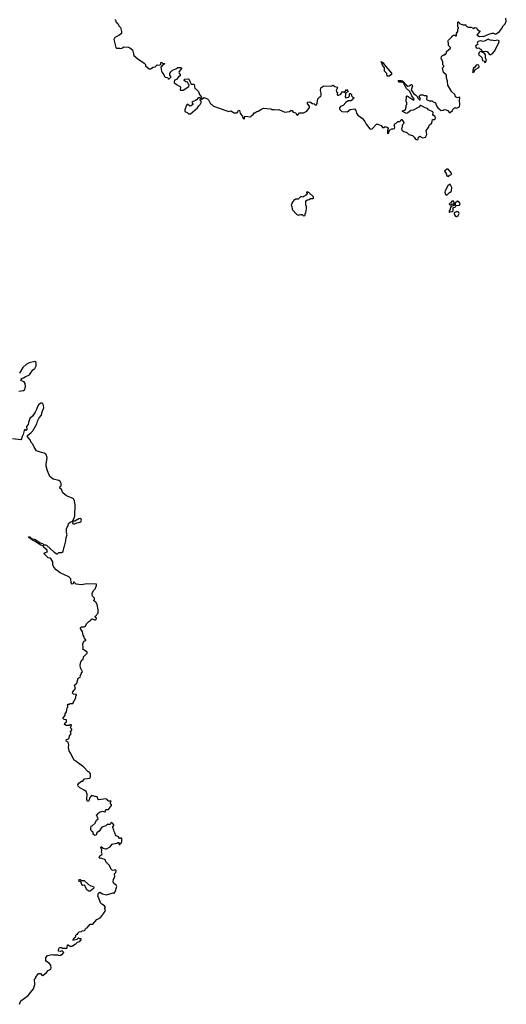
# Model space of a CAD drawing. Extents: x 1980017 to 2252640, y 74400 to 266395.
# Tile 137 of 256: x 2082109 to 2089385, y 158680 to 173414. Entities that reach past the tile are written whole.
import ezdxf

# ---------------------------------------------------------------- set-up
doc = ezdxf.new("R2010")
doc.units = 0

msp = doc.modelspace()

# ---------------------------------------------------------------- linework, layer by layer
at = {"layer": '0CON20XD'}
for points in [[(2083532, 173415), (2083544, 173404), (2083554, 173374), (2083576, 173356), (2083592, 173322), (2083617, 173295), (2083633, 173235), (2083633, 173205), (2083594, 173176), (2083534, 173146), (2083516, 173115), (2083545, 172997), (2083555, 172989), (2083601, 172989), (2083615, 172984), (2083635, 172987), (2083665, 173008), (2083735, 173002), (2083755, 172992), (2083795, 172960), (2083810, 172905), (2083820, 172895), (2083810, 172885), (2083875, 172826), (2083969, 172765), (2083990, 172745), (2083992, 172722), (2084047, 172677), (2084065, 172679), (2084105, 172702), (2084135, 172710), (2084165, 172738), (2084197, 172733), (2084220, 172745), (2084218, 172758), (2084225, 172776), (2084237, 172775), (2084248, 172758), (2084275, 172757), (2084268, 172745), (2084250, 172740), (2084222, 172705), (2084230, 172645), (2084238, 172625), (2084265, 172590), (2084275, 172562), (2084285, 172552), (2084317, 172547), (2084328, 172528), (2084345, 172528), (2084370, 172555), (2084370, 172565), (2084353, 172583), (2084354, 172606), (2084367, 172633), (2084392, 172658), (2084442, 172678), (2084475, 172700), (2084525, 172700), (2084530, 172685), (2084495, 172640), (2084490, 172625), (2084492, 172612), (2084510, 172595), (2084510, 172575), (2084485, 172560), (2084455, 172518), (2084425, 172508), (2084418, 172485), (2084421, 172475), (2084455, 172442), (2084508, 172415), (2084513, 172405), (2084510, 172365), (2084515, 172360), (2084555, 172360), (2084636, 172414), (2084642, 172435), (2084635, 172450), (2084618, 172478), (2084593, 172483), (2084570, 172505), (2084570, 172515), (2084578, 172522), (2084635, 172527), (2084645, 172520), (2084658, 172478), (2084675, 172450), (2084715, 172450), (2084720, 172445), (2084730, 172385), (2084750, 172375), (2084785, 172338), (2084799, 172295), (2084830, 172255), (2084820, 172235), (2084833, 172223), (2084865, 172247), (2084918, 172228), (2084932, 172215), (2084958, 172165), (2085005, 172122), (2085205, 172048), (2085235, 172040), (2085265, 172048), (2085315, 172020), (2085355, 172020), (2085366, 172024), (2085382, 172058), (2085395, 172057), (2085407, 172015), (2085441, 171965), (2085453, 171935), (2085465, 171928), (2085473, 171937), (2085475, 171970), (2085565, 171960), (2085570, 171975), (2085600, 171995), (2085615, 172020), (2085625, 172020), (2085655, 172042), (2085677, 172043), (2085715, 172072), (2085755, 172088), (2085865, 172078), (2085875, 172070), (2085918, 172072), (2085974, 172066), (2085985, 172072), (2086075, 172032), (2086145, 172038), (2086164, 172056), (2086185, 172056), (2086200, 172030), (2086238, 172018), (2086250, 171995), (2086265, 171982), (2086295, 172020), (2086338, 172022), (2086355, 172022), (2086405, 172043), (2086441, 172099), (2086441, 172121), (2086412, 172155), (2086415, 172178), (2086445, 172182), (2086485, 172160), (2086510, 172155), (2086530, 172135), (2086545, 172140), (2086557, 172165), (2086565, 172230), (2086595, 172260), (2086610, 172265), (2086617, 172283), (2086617, 172313), (2086607, 172355), (2086613, 172395), (2086655, 172422), (2086765, 172418), (2086795, 172432), (2086822, 172412), (2086854, 172404), (2086862, 172395), (2086839, 172355), (2086847, 172335), (2086862, 172322), (2086857, 172295), (2086863, 172285), (2086875, 172282), (2086910, 172300), (2086935, 172337), (2086950, 172335), (2086968, 172322), (2086995, 172370), (2087018, 172345), (2087018, 172335), (2086980, 172315), (2086983, 172295), (2086977, 172257), (2086984, 172244), (2087025, 172253), (2087036, 172264), (2087042, 172275), (2087040, 172305), (2087045, 172310), (2087058, 172308), (2087070, 172295), (2087070, 172275), (2087092, 172252), (2087110, 172245), (2087092, 172228), (2087085, 172212), (2087059, 172201), (2087022, 172198), (2086985, 172172), (2086945, 172130), (2086905, 172116), (2086890, 172095), (2086889, 172075), (2086925, 172039), (2087005, 172034), (2087052, 172068), (2087115, 172082), (2087133, 172055), (2087143, 172013), (2087163, 171983), (2087236, 171936), (2087271, 171891), (2087290, 171850), (2087345, 171782), (2087355, 171776), (2087381, 171779), (2087445, 171850), (2087465, 171852), (2087515, 171828), (2087535, 171802), (2087555, 171800), (2087575, 171817), (2087609, 171799), (2087620, 171785), (2087608, 171755), (2087607, 171717), (2087615, 171710), (2087630, 171715), (2087632, 171745), (2087640, 171760), (2087675, 171780), (2087695, 171778), (2087712, 171785), (2087716, 171805), (2087708, 171835), (2087717, 171853), (2087740, 171865), (2087765, 171890), (2087795, 171890), (2087810, 171905), (2087815, 171920), (2087825, 171918), (2087852, 171875), (2087846, 171854), (2087828, 171835), (2087827, 171805), (2087817, 171785), (2087825, 171758), (2087855, 171738), (2087900, 171725), (2087926, 171696), (2087983, 171683), (2088008, 171658), (2088028, 171628), (2088055, 171614), (2088067, 171625), (2088071, 171655), (2088085, 171667), (2088099, 171669), (2088114, 171654), (2088135, 171648), (2088175, 171657), (2088183, 171665), (2088199, 171695), (2088188, 171755), (2088220, 171800), (2088235, 171838), (2088265, 171860), (2088275, 171890)], [(2088275, 171890), (2088282, 171918), (2088315, 171922), (2088326, 171945), (2088320, 171965), (2088298, 171978), (2088288, 171995), (2088292, 172025), (2088288, 172035), (2088224, 172064), (2088205, 172086), (2088173, 172093), (2088105, 172129), (2088095, 172130), (2088076, 172104), (2087995, 172062), (2087956, 172054), (2087915, 172018), (2087895, 172010), (2087835, 172040), (2087835, 172050), (2087865, 172060), (2087878, 172072), (2087890, 172105), (2087890, 172135), (2087900, 172145), (2087900, 172175), (2087890, 172185), (2087892, 172268), (2087905, 172272), (2087962, 172232), (2088005, 172210), (2088007, 172223), (2087973, 172273), (2087941, 172341), (2087894, 172385), (2087849, 172469), (2087825, 172480), (2087785, 172478), (2087770, 172505), (2087815, 172504), (2087835, 172497), (2087893, 172433), (2087915, 172421), (2087935, 172424), (2087965, 172442), (2087975, 172442), (2087982, 172425), (2087962, 172365), (2088004, 172304), (2088025, 172289), (2088049, 172269), (2088065, 172234), (2088086, 172214), (2088096, 172214), (2088102, 172225), (2088082, 172268), (2088102, 172288), (2088135, 172290), (2088155, 172280), (2088187, 172277), (2088198, 172265), (2088192, 172225), (2088200, 172215), (2088237, 172197), (2088275, 172200), (2088293, 172183), (2088325, 172168), (2088342, 172125), (2088363, 172095), (2088413, 172053), (2088442, 172058), (2088455, 172068), (2088485, 172067), (2088518, 172048), (2088532, 172025), (2088545, 172024), (2088580, 172055), (2088580, 172065), (2088615, 172100), (2088635, 172092), (2088675, 172107), (2088683, 172115), (2088689, 172145), (2088683, 172205), (2088690, 172245), (2088685, 172252), (2088655, 172242), (2088627, 172257), (2088616, 172296), (2088572, 172335), (2088510, 172435), (2088508, 172495), (2088492, 172545), (2088492, 172575), (2088485, 172590), (2088448, 172625), (2088439, 172645), (2088430, 172695), (2088450, 172715), (2088450, 172725), (2088438, 172738), (2088437, 172787), (2088410, 172835), (2088418, 172862), (2088432, 172878), (2088445, 172890), (2088465, 172890), (2088478, 172902), (2088490, 172915), (2088492, 172938), (2088550, 172985), (2088550, 172995), (2088520, 173025), (2088520, 173065), (2088512, 173085), (2088522, 173105), (2088570, 173155), (2088575, 173170), (2088585, 173170), (2088595, 173180), (2088615, 173180), (2088625, 173170), (2088635, 173170), (2088640, 173175), (2088640, 173205), (2088660, 173235), (2088660, 173275), (2088670, 173285), (2088670, 173295), (2088660, 173305), (2088660, 173375), (2088665, 173380), (2088675, 173380), (2088680, 173365), (2088695, 173350), (2088738, 173338), (2088778, 173338), (2088780, 173325), (2088795, 173310), (2088813, 173303), (2088862, 173302), (2088895, 173280), (2088913, 173297), (2088935, 173290), (2088965, 173250), (2088990, 173245), (2088990, 173235), (2088952, 173198), (2088947, 173185), (2088985, 173161), (2089025, 173168), (2089046, 173164), (2089125, 173199), (2089175, 173212), (2089195, 173212), (2089225, 173198), (2089235, 173200), (2089285, 173237), (2089314, 173275), (2089338, 173322), (2089368, 173352), (2089385, 173390), (2089378, 173435)], [(2089135, 172892), (2089155, 172894), (2089186, 172915), (2089208, 172942), (2089269, 173055), (2089280, 173085), (2089278, 173098), (2089255, 173106), (2089215, 173099), (2089165, 173108), (2089155, 173102), (2089115, 173121), (2089070, 173095), (2089035, 173089), (2089005, 173099), (2088965, 173086), (2088955, 173077), (2088951, 173061), (2088958, 173042), (2088935, 173033), (2088924, 173016), (2088934, 172994), (2088955, 172986), (2088975, 172991), (2088995, 172970), (2089005, 172970), (2089015, 172960), (2089025, 172940), (2089075, 172942), (2089097, 172937), (2089135, 172892)], [(2089065, 172774), (2089075, 172780), (2089087, 172805), (2089073, 172845), (2089076, 172886), (2089065, 172902), (2089028, 172928), (2088993, 172937), (2088978, 172925), (2088968, 172895), (2089017, 172847), (2089026, 172826), (2089027, 172805), (2089052, 172792), (2089065, 172774)], [(2087635, 172570), (2087605, 172570), (2087597, 172607), (2087563, 172643), (2087562, 172695), (2087532, 172735), (2087515, 172790), (2087545, 172769), (2087561, 172741), (2087667, 172615), (2087667, 172593), (2087635, 172570)], [(2088885, 172623), (2088905, 172633), (2088922, 172668), (2088975, 172700), (2088981, 172715), (2088974, 172734), (2088955, 172740), (2088936, 172734), (2088916, 172704), (2088894, 172686), (2088878, 172635), (2088885, 172623)], [(2084665, 172003), (2084768, 172095), (2084786, 172124), (2084808, 172142), (2084828, 172185), (2084808, 172215), (2084812, 172235), (2084798, 172248), (2084776, 172244), (2084755, 172212), (2084738, 172202), (2084687, 172185), (2084682, 172175), (2084696, 172155), (2084696, 172145), (2084675, 172124), (2084655, 172121), (2084617, 172147), (2084604, 172136), (2084580, 172065), (2084579, 172039), (2084614, 172024), (2084635, 172004), (2084665, 172003)], [(2088515, 171068), (2088525, 171070), (2088538, 171085), (2088558, 171092), (2088568, 171102), (2088568, 171115), (2088517, 171177), (2088495, 171178), (2088460, 171145), (2088484, 171114), (2088497, 171077), (2088515, 171068)], [(2088495, 170790), (2088535, 170828), (2088559, 170841), (2088567, 170853), (2088573, 170903), (2088545, 170950), (2088513, 170927), (2088469, 170855), (2088464, 170835), (2088476, 170796), (2088495, 170790)], [(2086355, 170480), (2086375, 170482), (2086380, 170485), (2086380, 170515), (2086390, 170525), (2086400, 170585), (2086400, 170625), (2086390, 170635), (2086390, 170705), (2086415, 170720), (2086438, 170722), (2086455, 170740), (2086495, 170740), (2086500, 170745), (2086500, 170765), (2086435, 170830), (2086425, 170830), (2086415, 170840), (2086400, 170835), (2086400, 170825), (2086410, 170815), (2086408, 170802), (2086395, 170790), (2086382, 170788), (2086368, 170772), (2086355, 170770), (2086345, 170760), (2086315, 170770), (2086275, 170730), (2086235, 170730), (2086225, 170720), (2086215, 170720), (2086183, 170677), (2086170, 170635), (2086180, 170625), (2086182, 170572), (2086255, 170498), (2086275, 170490), (2086305, 170500), (2086315, 170490), (2086325, 170500), (2086335, 170500), (2086355, 170480)], [(2088535, 170532), (2088545, 170540), (2088578, 170542), (2088590, 170555), (2088593, 170597), (2088628, 170612), (2088630, 170625), (2088642, 170638), (2088652, 170632), (2088685, 170638), (2088693, 170665), (2088682, 170685), (2088655, 170700), (2088622, 170668), (2088620, 170645), (2088608, 170632), (2088563, 170617), (2088548, 170595), (2088547, 170573), (2088532, 170555), (2088530, 170535), (2088535, 170532)], [(2088555, 170642), (2088575, 170660), (2088595, 170650), (2088608, 170662), (2088610, 170675), (2088596, 170696), (2088573, 170697), (2088560, 170685), (2088558, 170672), (2088545, 170670), (2088530, 170655), (2088543, 170643), (2088555, 170642)], [(2088635, 170467), (2088645, 170469), (2088664, 170485), (2088678, 170515), (2088677, 170527), (2088665, 170540), (2088635, 170540), (2088608, 170522), (2088608, 170505), (2088619, 170479), (2088635, 170467)], [(2082095, 167854), (2082166, 167864), (2082185, 167879), (2082198, 167925), (2082191, 167971), (2082174, 167994), (2082124, 168015), (2082140, 168035), (2082133, 168045), (2082165, 168052), (2082189, 168071), (2082255, 168101), (2082308, 168172), (2082336, 168195), (2082354, 168235), (2082356, 168285), (2082335, 168299), (2082253, 168277), (2082205, 168256), (2082155, 168210), (2082106, 168125)], [(2083321, 161029), (2083325, 161042), (2083356, 161016), (2083394, 161004), (2083405, 161006), (2083462, 161035), (2083490, 161075), (2083507, 161083), (2083565, 161090), (2083575, 161100), (2083585, 161100), (2083598, 161088), (2083590, 161075), (2083605, 161060), (2083612, 161088), (2083630, 161100), (2083637, 161113), (2083638, 161165), (2083625, 161170), (2083615, 161160), (2083602, 161162), (2083588, 161188), (2083553, 161203), (2083540, 161215), (2083537, 161237), (2083520, 161265), (2083517, 161287), (2083500, 161325), (2083500, 161345), (2083518, 161352), (2083517, 161365), (2083495, 161392), (2083475, 161400), (2083470, 161385), (2083455, 161370), (2083415, 161372), (2083395, 161352), (2083337, 161333), (2083300, 161270), (2083262, 161245), (2083255, 161210), (2083235, 161208), (2083210, 161225), (2083208, 161255), (2083183, 161273), (2083173, 161295), (2083174, 161316), (2083180, 161345), (2083195, 161350), (2083240, 161390), (2083258, 161435), (2083282, 161455), (2083260, 161515), (2083275, 161520), (2083280, 161535), (2083304, 161556), (2083345, 161569), (2083375, 161558), (2083385, 161562), (2083397, 161593), (2083435, 161596), (2083482, 161655), (2083482, 161665), (2083468, 161685), (2083468, 161702), (2083478, 161718), (2083435, 161722), (2083425, 161728), (2083416, 161746), (2083395, 161756), (2083295, 161738), (2083282, 161745), (2083268, 161785), (2083245, 161792), (2083235, 161790), (2083185, 161807), (2083153, 161765), (2083144, 161725), (2083124, 161714), (2083113, 161745), (2083119, 161825), (2083104, 161864), (2083085, 161880), (2083010, 161920), (2082982, 161945), (2082980, 161965), (2082995, 161990), (2083033, 162017), (2083055, 162020), (2083080, 162055), (2083160, 162065), (2083170, 162085), (2083167, 162127), (2083160, 162145), (2083145, 162160), (2083135, 162160), (2083062, 162235), (2082917, 162337), (2082872, 162435), (2082848, 162475), (2082840, 162525), (2082842, 162565), (2082832, 162602), (2082812, 162612), (2082804, 162625), (2082809, 162641), (2082839, 162651), (2082849, 162661), (2082852, 162695), (2082880, 162725), (2082868, 162755), (2082890, 162785), (2082888, 162798), (2082870, 162815), (2082882, 162862), (2082865, 162868), (2082847, 162853), (2082805, 162852), (2082780, 162865), (2082782, 162885), (2082808, 162905), (2082810, 162935), (2082773, 162943), (2082760, 162955), (2082760, 162965), (2082787, 163003), (2082790, 163025), (2082810, 163055), (2082820, 163115), (2082830, 163125), (2082830, 163145), (2082822, 163158), (2082835, 163170), (2082855, 163170), (2082865, 163180), (2082905, 163180), (2082910, 163185), (2082910, 163195), (2082950, 163265), (2082950, 163295), (2082960, 163305), (2082958, 163318), (2082915, 163320), (2082900, 163335), (2082903, 163357), (2082946, 163404), (2082930, 163455), (2082962, 163485), (2082982, 163558), (2083012, 163575), (2083018, 163585), (2083012, 163595), (2083032, 163628), (2083032, 163645), (2083050, 163655), (2083018, 163715), (2083014, 163756), (2083023, 163807), (2083042, 163838), (2083058, 163842), (2083062, 163878), (2083120, 163935), (2083118, 163948), (2083052, 163992), (2083060, 164015), (2083052, 164075), (2083067, 164113), (2083098, 164125), (2083098, 164135), (2083078, 164148), (2083075, 164180), (2083058, 164205), (2083047, 164255), (2083020, 164305), (2083020, 164315), (2083035, 164330), (2083075, 164328), (2083093, 164337), (2083107, 164373), (2083141, 164409), (2083175, 164430), (2083182, 164448), (2083195, 164450), (2083227, 164433), (2083245, 164432), (2083255, 164440), (2083257, 164457), (2083240, 164475), (2083240, 164485), (2083282, 164535), (2083284, 164585), (2083268, 164665), (2083248, 164698), (2083220, 164715), (2083220, 164725), (2083230, 164735), (2083230, 164755), (2083200, 164785), (2083192, 164805), (2083192, 164825), (2083215, 164870), (2083245, 164900), (2083250, 164925), (2083260, 164935), (2083258, 164968), (2083115, 164972), (2083035, 164958), (2082955, 164968), (2082925, 164998), (2082915, 165000), (2082907, 164973), (2082893, 164965), (2082880, 164985), (2082874, 165045), (2082845, 165077), (2082712, 165135), (2082655, 165180), (2082620, 165220), (2082606, 165255), (2082605, 165300), (2082575, 165350), (2082567, 165357), (2082535, 165360), (2082470, 165425), (2082488, 165442), (2082525, 165452), (2082515, 165482), (2082470, 165515), (2082458, 165538), (2082425, 165551), (2082332, 165612), (2082300, 165625), (2082246, 165665), (2082241, 165675), (2082260, 165675), (2082297, 165647), (2082335, 165638), (2082415, 165586), (2082453, 165575), (2082467, 165557), (2082495, 165556), (2082509, 165549), (2082625, 165448), (2082663, 165423), (2082675, 165422), (2082695, 165440), (2082735, 165440), (2082760, 165455), (2082773, 165527), (2082780, 165535), (2082800, 165615), (2082802, 165665), (2082817, 165705), (2082813, 165715), (2082808, 165755), (2082810, 165795), (2082818, 165822), (2082832, 165838), (2082840, 165875), (2082865, 165897), (2082898, 165912), (2082923, 165955), (2082933, 165987), (2082941, 166155), (2082929, 166215), (2082912, 166245), (2082885, 166261), (2082809, 166289), (2082756, 166336), (2082733, 166385), (2082707, 166405), (2082714, 166426), (2082727, 166437), (2082728, 166475), (2082713, 166503), (2082695, 166517), (2082610, 166540), (2082559, 166579), (2082524, 166664), (2082506, 166734), (2082505, 166765), (2082518, 166855), (2082505, 166905), (2082475, 166928), (2082435, 166935), (2082363, 166963), (2082325, 167017), (2082305, 167060), (2082283, 167085), (2082266, 167125), (2082234, 167164), (2082222, 167185), (2082227, 167193), (2082282, 167235), (2082305, 167262), (2082364, 167365), (2082374, 167406), (2082400, 167455), (2082435, 167498), (2082446, 167545), (2082470, 167605), (2082466, 167645), (2082455, 167666), (2082445, 167674), (2082425, 167676), (2082393, 167657), (2082378, 167635), (2082361, 167579), (2082340, 167540), (2082299, 167481), (2082260, 167445), (2082239, 167385), (2082235, 167358), (2082213, 167325), (2082216, 167274), (2082205, 167267), (2082185, 167280), (2082175, 167268), (2082162, 167205), (2082144, 167175), (2082137, 167143), (2082125, 167128), (2082001, 167141)], [(2082915, 165868), (2082935, 165872), (2082963, 165887), (2082995, 165888), (2083025, 165900), (2083032, 165925), (2083025, 165950), (2082992, 165945), (2082935, 165910), (2082912, 165908), (2082902, 165898), (2082900, 165875), (2082915, 165868)], [(2082105, 158680), (2082126, 158734), (2082236, 158814), (2082315, 158912), (2082336, 158974), (2082333, 159057), (2082350, 159075), (2082350, 159085), (2082384, 159136), (2082395, 159142), (2082422, 159142), (2082440, 159115), (2082455, 159112), (2082508, 159155), (2082534, 159186), (2082573, 159207), (2082582, 159225), (2082573, 159265), (2082548, 159298), (2082510, 159320), (2082499, 159335), (2082502, 159375), (2082525, 159408), (2082595, 159427), (2082615, 159420), (2082675, 159420), (2082683, 159413), (2082715, 159410), (2082725, 159420), (2082738, 159422), (2082770, 159455), (2082745, 159480), (2082715, 159468), (2082690, 159475), (2082688, 159502), (2082705, 159530), (2082735, 159530), (2082745, 159520), (2082795, 159520), (2082805, 159510), (2082820, 159525), (2082822, 159568), (2082835, 159570), (2082865, 159550), (2082895, 159550), (2082905, 159560), (2082918, 159562), (2082935, 159580), (2082945, 159580), (2082972, 159608), (2083008, 159622), (2083020, 159635), (2083030, 159645), (2083028, 159658), (2083005, 159660), (2082995, 159670), (2082982, 159668), (2082965, 159650), (2082925, 159640), (2082902, 159642), (2082924, 159676), (2082947, 159693), (2082950, 159715), (2082965, 159730), (2082978, 159732), (2082980, 159745), (2083000, 159765), (2083035, 159770), (2083045, 159780), (2083078, 159782), (2083090, 159795), (2083092, 159808), (2083105, 159820), (2083118, 159822), (2083165, 159880), (2083205, 159880), (2083265, 159950), (2083310, 159975), (2083348, 160012), (2083350, 160025), (2083367, 160043), (2083390, 160085), (2083380, 160115), (2083380, 160125), (2083390, 160135), (2083378, 160155), (2083336, 160176), (2083316, 160196), (2083287, 160285), (2083278, 160295), (2083288, 160345), (2083306, 160356), (2083345, 160331), (2083405, 160317), (2083505, 160348), (2083515, 160340), (2083538, 160365), (2083563, 160443), (2083553, 160463), (2083515, 160490), (2083508, 160515), (2083510, 160555), (2083532, 160585), (2083528, 160632), (2083548, 160652), (2083554, 160675), (2083547, 160687), (2083535, 160691), (2083505, 160680), (2083490, 160685), (2083470, 160705), (2083470, 160715), (2083445, 160760), (2083395, 160810), (2083390, 160835), (2083378, 160848), (2083325, 160868), (2083314, 160864), (2083300, 160875), (2083305, 160900), (2083336, 160924), (2083342, 160935), (2083333, 160955), (2083338, 160985), (2083321, 161029)], [(2083165, 160372), (2083142, 160372), (2083113, 160395), (2083085, 160460), (2083075, 160463), (2083055, 160458), (2083044, 160464), (2083023, 160513), (2083005, 160518), (2082992, 160535), (2083001, 160549), (2083015, 160548), (2083035, 160532), (2083075, 160532), (2083136, 160475), (2083175, 160454), (2083215, 160443), (2083219, 160435), (2083213, 160415), (2083165, 160372)]]:
    msp.add_lwpolyline(points, dxfattribs=at)

doc.saveas('drawing.dxf')
